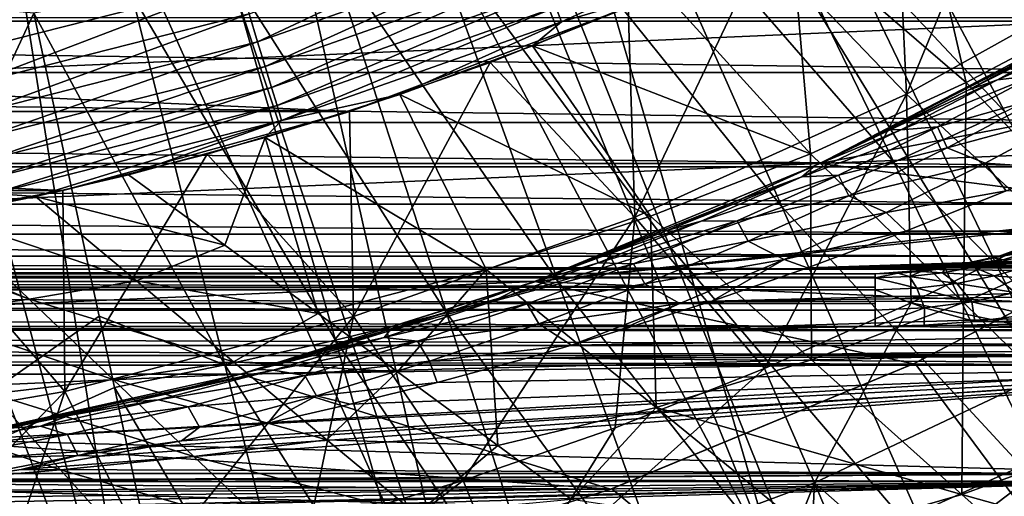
# Model space of a CAD drawing. Header units: metres. Extents: x -37.4 to 37.6, y -35 to 35.
# Tile 144 of 256: x 3.1 to 7.6, y -16 to -13.9. Entities that reach past the tile are written whole.
import ezdxf

# ---------------------------------------------------------------- set-up
doc = ezdxf.new("R2010")
doc.units = ezdxf.units.M
doc.layers.add('solid_506616_SW0001', color=7, linetype='CONTINUOUS')

msp = doc.modelspace()

# ---------------------------------------------------------------- linework, layer by layer
at = {"layer": 'solid_506616_SW0001'}
for points in [[(7.417908, -9.432637, 24.77), (6.960683, -9.774912, 24.77), (10.488276, -14.181086, 23.259241)], [(7.417908, -9.432637, 24.77), (10.488276, -14.181086, 23.259241), (11.653131, -13.24053, 23.259241)], [(6.960683, -9.774912, 24.77), (6.48769, -10.095042, 24.77), (10.488276, -14.181086, 23.259241)], [(6.48769, -10.095042, 24.77), (6, -10.392304, 24.77), (9.247851, -15.019465, 23.259241)], [(6.48769, -10.095042, 24.77), (9.247851, -15.019465, 23.259241), (10.488276, -14.181086, 23.259241)], [(6, -10.392304, 24.77), (5.498718, -10.666025, 24.77), (9.247851, -15.019465, 23.259241)], [(5.498718, -10.666025, 24.77), (4.98498, -10.915584, 24.77), (7.940796, -15.74963, 23.259241)], [(5.498718, -10.666025, 24.77), (7.940796, -15.74963, 23.259241), (9.247851, -15.019465, 23.259241)], [(4.98498, -10.915584, 24.77), (4.459949, -11.140415, 24.77), (6.576528, -16.36632, 23.259241)], [(4.98498, -10.915584, 24.77), (6.576528, -16.36632, 23.259241), (7.940796, -15.74963, 23.259241)], [(4.459949, -11.140415, 24.77), (3.924816, -11.34001, 24.77), (6.576528, -16.36632, 23.259241)], [(3.924816, -11.34001, 24.77), (3.380791, -11.513916, 24.77), (5.164875, -16.865088, 23.259241)], [(3.924816, -11.34001, 24.77), (5.164875, -16.865088, 23.259241), (6.576528, -16.36632, 23.259241)], [(3.380791, -11.513916, 24.77), (2.829107, -11.661738, 24.77), (5.164875, -16.865088, 23.259241)], [(2.829107, -11.661738, 24.77), (2.271015, -11.783144, 24.77), (3.716009, -17.242342, 23.259241)], [(2.829107, -11.661738, 24.77), (3.716009, -17.242342, 23.259241), (5.164875, -16.865088, 23.259241)], [(2.271015, -11.783144, 24.77), (1.707778, -11.877857, 24.77), (3.716009, -17.242342, 23.259241)], [(1.707778, -11.877857, 24.77), (2.240369, -17.495367, 23.259241), (3.716009, -17.242342, 23.259241)], [(7.219765, -12.490225, 75.859673), (6.778533, -12.71455, 75.857788), (8.095466, -14.015562, 75.548615)], [(7.219765, -12.490225, 75.859673), (8.095466, -14.015562, 75.548615), (8.584652, -13.739007, 75.5513)], [(6.778533, -12.71455, 75.857788), (6.332606, -12.917209, 75.855301), (7.598476, -14.267611, 75.54483)], [(6.778533, -12.71455, 75.857788), (7.598476, -14.267611, 75.54483), (8.095466, -14.015562, 75.548615)], [(7.153474, -14.188069, 18.299055), (7.10803, -13.208933, 17.6), (7.693489, -12.876732, 17.6)], [(7.153474, -14.188069, 18.299055), (7.693489, -12.876732, 17.6), (8.330936, -13.5303, 18.299055)], [(6.332606, -12.917209, 75.855301), (5.884046, -13.098455, 75.85215), (7.096036, -14.495208, 75.53994)], [(6.332606, -12.917209, 75.855301), (7.096036, -14.495208, 75.53994), (7.598476, -14.267611, 75.54483)], [(9.176976, -13.106591, -3.596469), (-9.176976, -13.106591, -3.596469), (-7.999762, -13.856497, -3.596469)], [(9.176976, -13.106591, -3.596469), (-7.999762, -13.856497, -3.596469), (7.999762, -13.856497, -3.596469)], [(5.884046, -13.098455, 75.85215), (5.434749, -13.258858, 75.848274), (6.590458, -14.698658, 75.533905)], [(5.884046, -13.098455, 75.85215), (6.590458, -14.698658, 75.533905), (7.096036, -14.495208, 75.53994)], [(7.423803, -14.135245, 31.287066), (6.631689, -13.452936, 26.697495), (7.198489, -13.158405, 26.69755)], [(8.106688, -13.774619, 31.287113), (7.423803, -14.135245, 31.287066), (7.198489, -13.158405, 26.69755)], [(7.153474, -14.188069, 18.299055), (6.508256, -13.514533, 17.6), (7.10803, -13.208933, 17.6)], [(5.434749, -13.258858, 75.848274), (4.985962, -13.400238, 75.84359), (6.083874, -14.878615, 75.526695)], [(5.434749, -13.258858, 75.848274), (6.083874, -14.878615, 75.526695), (6.590458, -14.698658, 75.533905)], [(6.81471, -13.3022, 26.478455), (5.593752, -13.859993, 26.478714), (5.567923, -13.794436, 26.255106)], [(6.81471, -13.3022, 26.478455), (6.052757, -13.723117, 26.697424), (5.593752, -13.859993, 26.478714)], [(4.219236, -13.950697, 25.696899), (4.180683, -13.823571, 25.552771), (5.405132, -13.392269, 25.552641)], [(5.455185, -13.515324, 25.696768), (4.219236, -13.950697, 25.696899), (5.405132, -13.392269, 25.552641)], [(4.985962, -13.400238, 75.84359), (4.538767, -13.524731, 75.838005), (5.577696, -15.037143, 75.518288)], [(4.985962, -13.400238, 75.84359), (5.577696, -15.037143, 75.518288), (6.083874, -14.878615, 75.526695)], [(6.719584, -14.457171, 31.286997), (6.052757, -13.723117, 26.697424), (6.631689, -13.452936, 26.697495)], [(7.423803, -14.135245, 31.287066), (6.719584, -14.457171, 31.286997), (6.631689, -13.452936, 26.697495)], [(4.538767, -13.524731, 75.838005), (4.093949, -13.634879, 75.831429), (5.073156, -15.176651, 75.508629)], [(4.252993, -14.061746, 25.862919), (4.219236, -13.950697, 25.696899), (5.455185, -13.515324, 25.696768)], [(5.498852, -13.622864, 25.862785), (4.252993, -14.061746, 25.862919), (5.455185, -13.515324, 25.696768)], [(4.538767, -13.524731, 75.838005), (5.073156, -15.176651, 75.508629), (5.577696, -15.037143, 75.518288)], [(5.924471, -14.743614, 18.299055), (5.895375, -13.792916, 17.6), (6.508256, -13.514533, 17.6)], [(5.924471, -14.743614, 18.299055), (6.508256, -13.514533, 17.6), (7.153474, -14.188069, 18.299055)], [(7.153474, -14.188069, 18.299055), (8.330936, -13.5303, 18.299055), (7.823625, -14.806394, 19.03763)], [(4.282183, -14.157471, 26.049482), (4.252993, -14.061746, 25.862919), (5.498852, -13.622864, 25.862785)], [(5.536362, -13.715647, 26.049347), (4.282183, -14.157471, 26.049482), (5.498852, -13.622864, 25.862785)], [(4.093949, -13.634879, 75.831429), (3.651106, -13.734871, 75.823738), (4.571156, -15.300013, 75.497681)], [(4.093949, -13.634879, 75.831429), (4.571156, -15.300013, 75.497681), (5.073156, -15.176651, 75.508629)], [(4.137132, -13.679606, 25.431881), (2.892387, -13.995795, 25.43189), (2.858807, -13.830409, 25.335587)], [(2.922448, -14.143168, 25.55278), (2.892387, -13.995795, 25.43189), (4.137132, -13.679606, 25.431881)], [(4.180683, -13.823571, 25.552771), (2.922448, -14.143168, 25.55278), (4.137132, -13.679606, 25.431881)], [(2.114829, -13.717039, 75.852707), (2.114829, -16.168036, 75.346458), (3.207789, -13.821551, 75.81646)], [(3.651106, -13.734871, 75.823738), (3.207789, -13.821551, 75.81646), (4.07128, -15.411938, 75.485382)], [(3.651106, -13.734871, 75.823738), (4.07128, -15.411938, 75.485382), (4.571156, -15.300013, 75.497681)], [(4.307009, -14.238632, 26.255241), (4.282183, -14.157471, 26.049482), (5.536362, -13.715647, 26.049347)], [(5.567923, -13.794436, 26.255106), (4.307009, -14.238632, 26.255241), (5.536362, -13.715647, 26.049347)], [(6.719584, -14.457171, 31.286997), (5.462637, -13.968486, 26.697351), (6.052757, -13.723117, 26.697424)], [(5.593752, -13.859993, 26.478714), (6.052757, -13.723117, 26.697424), (5.462637, -13.968486, 26.697351)], [(4.635588, -14.26557, 3.8), (-4.635588, -14.26557, 3.8), (-5.894608, -13.793166, 3.8)], [(5.894608, -13.793166, 3.8), (4.635588, -14.26557, 3.8), (-5.894608, -13.793166, 3.8)], [(4.327673, -14.305992, 26.478849), (4.307009, -14.238632, 26.255241), (5.567923, -13.794436, 26.255106)], [(5.593752, -13.859993, 26.478714), (4.327673, -14.305992, 26.478849), (5.567923, -13.794436, 26.255106)], [(4.635255, -14.265848, 17.6), (4.635588, -14.26557, 3.8), (5.894608, -13.793166, 3.8)], [(5.270622, -14.043523, 17.6), (4.635255, -14.265848, 17.6), (5.894608, -13.793166, 3.8)], [(5.895375, -13.792916, 17.6), (5.270622, -14.043523, 17.6), (5.894608, -13.793166, 3.8)], [(5.924471, -14.743614, 18.299055), (5.270622, -14.043523, 17.6), (5.895375, -13.792916, 17.6)], [(8.080086, -14.831882, 35.934746), (7.423803, -14.135245, 31.287066), (8.106688, -13.774619, 31.287113)], [(-8.826604, -13.840782, -156.300003), (8.826604, -13.840782, -156.300003), (8.689415, -14.088988, -156.300003)], [(-8.826604, -13.840782, -156.300003), (8.689415, -14.088988, -156.300003), (-8.689415, -14.088988, -156.300003)], [(2.114829, -16.168036, 75.346458), (3.502503, -15.191774, 75.540741), (3.207789, -13.821551, 75.81646)], [(2.949176, -14.273295, 25.696909), (2.922448, -14.143168, 25.55278), (4.180683, -13.823571, 25.552771)], [(4.219236, -13.950697, 25.696899), (2.949176, -14.273295, 25.696909), (4.180683, -13.823571, 25.552771)], [(3.207789, -13.821551, 75.81646), (3.502503, -15.191774, 75.540741), (4.07128, -15.411938, 75.485382)], [(7.999762, -13.856497, -3.596469), (-7.999762, -13.856497, -3.596469), (-6.761913, -14.500858, -3.596469)], [(7.999762, -13.856497, -3.596469), (-6.761913, -14.500858, -3.596469), (6.761913, -14.500858, -3.596469)], [(5.593752, -13.859993, 26.478714), (4.862355, -14.188583, 26.697281), (4.327673, -14.305992, 26.478849)], [(5.593752, -13.859993, 26.478714), (5.462637, -13.968486, 26.697351), (4.862355, -14.188583, 26.697281)], [(6.761913, -14.500858, -3.596469), (6.761745, -14.500956, 5.2), (7.999619, -13.856553, 5.2)], [(12.552989, -14.262619, 5.2), (7.999619, -13.856553, 5.2), (6.761745, -14.500956, 5.2)], [(7.788417, -13.976429, -125.107635), (7.999762, -13.856497, -115.800003), (6.761913, -14.500858, -115.800003)], [(9.750841, -13.925555, -115.800003), (6.761913, -14.500858, -115.800003), (7.999762, -13.856497, -115.800003)], [(7.999762, -13.856497, -3.596469), (6.761913, -14.500858, -3.596469), (7.999619, -13.856553, 5.2)], [(7.994641, -13.883926, -125.29332), (7.788417, -13.976429, -125.107635), (7.431557, -14.169402, -125.418762)], [(7.994641, -13.883926, -125.29332), (7.431557, -14.169402, -125.418762), (7.565259, -14.122475, -125.669914)], [(7.565259, -14.122475, -125.669914), (7.732519, -14.103555, -125.900688), (8.161787, -13.859588, -125.523666)], [(7.994641, -13.883926, -125.29332), (7.565259, -14.122475, -125.669914), (8.161787, -13.859588, -125.523666)], [(9.750841, -13.925555, -115.800003), (8.499596, -14.722588, -115.800003), (6.761913, -14.500858, -115.800003)], [(2.972747, -14.386943, 25.862928), (2.949176, -14.273295, 25.696909), (4.219236, -13.950697, 25.696899)], [(4.252993, -14.061746, 25.862919), (2.972747, -14.386943, 25.862928), (4.219236, -13.950697, 25.696899)], [(5.995459, -14.739354, 31.286905), (4.862355, -14.188583, 26.697281), (5.462637, -13.968486, 26.697351)], [(6.719584, -14.457171, 31.286997), (5.995459, -14.739354, 31.286905), (5.462637, -13.968486, 26.697351)], [(7.431557, -14.169402, -125.418762), (7.788417, -13.976429, -125.107635), (6.761913, -14.500858, -115.800003)], [(2.993391, -14.484867, 26.049492), (2.972747, -14.386943, 25.862928), (4.252993, -14.061746, 25.862919)], [(4.282183, -14.157471, 26.049482), (2.993391, -14.484867, 26.049492), (4.252993, -14.061746, 25.862919)], [(4.652782, -15.19293, 18.299055), (4.635255, -14.265848, 17.6), (5.270622, -14.043523, 17.6)], [(4.652782, -15.19293, 18.299055), (5.270622, -14.043523, 17.6), (5.924471, -14.743614, 18.299055)], [(-8.689415, -14.088988, -156.300003), (8.689415, -14.088988, -156.300003), (8.518442, -14.315405, -156.300003)], [(-8.689415, -14.088988, -156.300003), (8.518442, -14.315405, -156.300003), (-8.518442, -14.315405, -156.300003)], [(7.127437, -14.348408, -126.044571), (7.294186, -14.335117, -126.276108), (7.732519, -14.103555, -125.900688)], [(7.565259, -14.122475, -125.669914), (7.127437, -14.348408, -126.044571), (7.732519, -14.103555, -125.900688)], [(7.770501, -14.200739, -126.244217), (7.732519, -14.103555, -125.900688), (7.294186, -14.335117, -126.276108)], [(3.011308, -14.567831, 26.255251), (2.993391, -14.484867, 26.049492), (4.282183, -14.157471, 26.049482)], [(4.307009, -14.238632, 26.255241), (3.011308, -14.567831, 26.255251), (4.282183, -14.157471, 26.049482)], [(7.410976, -15.1305, 35.934628), (6.719584, -14.457171, 31.286997), (7.423803, -14.135245, 31.287066)], [(7.565259, -14.122475, -125.669914), (7.431557, -14.169402, -125.418762), (7.08298, -14.346826, -125.717781)], [(7.565259, -14.122475, -125.669914), (7.08298, -14.346826, -125.717781), (7.127437, -14.348408, -126.044571)], [(8.080086, -14.831882, 35.934746), (7.410976, -15.1305, 35.934628), (7.423803, -14.135245, 31.287066)], [(5.252805, -14.980778, 31.286787), (4.253023, -14.382968, 26.697208), (4.862355, -14.188583, 26.697281)], [(4.327673, -14.305992, 26.478849), (4.862355, -14.188583, 26.697281), (4.253023, -14.382968, 26.697208)], [(5.995459, -14.739354, 31.286905), (5.252805, -14.980778, 31.286787), (4.862355, -14.188583, 26.697281)], [(5.924471, -14.743614, 18.299055), (7.153474, -14.188069, 18.299055), (6.51097, -15.428729, 19.03763)], [(7.153474, -14.188069, 18.299055), (7.174049, -15.131802, 19.03763), (6.51097, -15.428729, 19.03763)], [(7.08298, -14.346826, -125.717781), (7.431557, -14.169402, -125.418762), (6.761913, -14.500858, -115.800003)], [(7.153474, -14.188069, 18.299055), (7.823625, -14.806394, 19.03763), (7.174049, -15.131802, 19.03763)], [(7.336443, -14.429649, -126.612038), (7.770501, -14.200739, -126.244217), (7.294186, -14.335117, -126.276108)], [(7.946754, -14.265119, -126.461349), (7.770501, -14.200739, -126.244217), (7.336443, -14.429649, -126.612038)], [(3.026686, -14.636599, 26.478861), (3.011308, -14.567831, 26.255251), (4.307009, -14.238632, 26.255241)], [(4.327673, -14.305992, 26.478849), (3.026686, -14.636599, 26.478861), (4.307009, -14.238632, 26.255241)], [(3.337814, -14.623919, 3.8), (-3.337814, -14.623919, 3.8), (-4.635588, -14.26557, 3.8)], [(4.635588, -14.26557, 3.8), (3.337814, -14.623919, 3.8), (-4.635588, -14.26557, 3.8)], [(3.337814, -14.623919, 17.6), (3.337814, -14.623919, 3.8), (4.635588, -14.26557, 3.8)], [(3.990553, -14.459443, 17.6), (3.337814, -14.623919, 17.6), (4.635588, -14.26557, 3.8)], [(4.635255, -14.265848, 17.6), (3.990553, -14.459443, 17.6), (4.635588, -14.26557, 3.8)], [(4.652782, -15.19293, 18.299055), (3.990553, -14.459443, 17.6), (4.635255, -14.265848, 17.6)], [(12.552989, -14.262619, 5.2), (6.761745, -14.500956, 5.2), (5.472742, -15.034891, 5.2)], [(12.552989, -14.262619, 5.2), (5.472742, -15.034891, 5.2), (11.29814, -15.275865, 5.2)], [(7.598476, -14.267611, 75.54483), (7.096036, -14.495208, 75.53994), (8.416382, -15.817565, 75.208328)], [(7.509207, -14.50001, -126.830193), (7.946754, -14.265119, -126.461349), (7.336443, -14.429649, -126.612038)], [(7.845073, -14.521904, -126.897644), (7.946754, -14.265119, -126.461349), (7.509207, -14.50001, -126.830193)], [(-8.518442, -14.315405, -156.300003), (8.518442, -14.315405, -156.300003), (8.316927, -14.515573, -156.300003)], [(-8.518442, -14.315405, -156.300003), (8.316927, -14.515573, -156.300003), (-8.316927, -14.515573, -156.300003)], [(4.327673, -14.305992, 26.478849), (3.215217, -14.649926, 26.69713), (3.026686, -14.636599, 26.478861)], [(4.327673, -14.305992, 26.478849), (3.635874, -14.552691, 26.696913), (3.215217, -14.649926, 26.69713)], [(4.327673, -14.305992, 26.478849), (4.253023, -14.382968, 26.697208), (3.635874, -14.552691, 26.696913)], [(6.680739, -14.56174, -126.416039), (6.846262, -14.554285, -126.648712), (7.294186, -14.335117, -126.276108)], [(7.127437, -14.348408, -126.044571), (6.680739, -14.56174, -126.416039), (7.294186, -14.335117, -126.276108)], [(7.336443, -14.429649, -126.612038), (7.294186, -14.335117, -126.276108), (6.846262, -14.554285, -126.648712)], [(7.127437, -14.348408, -126.044571), (6.740684, -14.510796, -126.004829), (6.680739, -14.56174, -126.416039)], [(6.740684, -14.510796, -126.004829), (7.08298, -14.346826, -125.717781), (6.761913, -14.500858, -115.800003)], [(7.127437, -14.348408, -126.044571), (7.08298, -14.346826, -125.717781), (6.740684, -14.510796, -126.004829)], [(4.070937, -14.871113, 28.989529), (3.635874, -14.552691, 26.696913), (4.253023, -14.382968, 26.697208)], [(4.492976, -15.180397, 31.286438), (4.070937, -14.871113, 28.989529), (4.253023, -14.382968, 26.697208)], [(5.252805, -14.980778, 31.286787), (4.492976, -15.180397, 31.286438), (4.253023, -14.382968, 26.697208)], [(3.34757, -15.532781, 18.299055), (3.337814, -14.623919, 17.6), (3.990553, -14.459443, 17.6)], [(3.34757, -15.532781, 18.299055), (3.990553, -14.459443, 17.6), (4.652782, -15.19293, 18.299055)], [(6.723802, -15.388664, 35.934475), (5.995459, -14.739354, 31.286905), (6.719584, -14.457171, 31.286997)], [(7.410976, -15.1305, 35.934628), (6.723802, -15.388664, 35.934475), (6.719584, -14.457171, 31.286997)], [(6.892308, -14.646815, -126.977158), (7.336443, -14.429649, -126.612038), (6.846262, -14.554285, -126.648712)], [(7.509207, -14.50001, -126.830193), (7.336443, -14.429649, -126.612038), (6.892308, -14.646815, -126.977158)], [(6.761913, -14.500858, -3.596469), (-6.761913, -14.500858, -3.596469), (-5.472595, -15.034947, -3.596469)], [(6.761913, -14.500858, -3.596469), (-5.472595, -15.034947, -3.596469), (5.472595, -15.034947, -3.596469)], [(6.740684, -14.510796, -126.004829), (6.761913, -14.500858, -115.800003), (5.472595, -15.034947, -115.800003)], [(8.499596, -14.722588, -115.800003), (5.472595, -15.034947, -115.800003), (6.761913, -14.500858, -115.800003)], [(6.761913, -14.500858, -3.596469), (5.472595, -15.034947, -3.596469), (6.761745, -14.500956, 5.2)], [(5.472595, -15.034947, -3.596469), (5.472742, -15.034891, 5.2), (6.761745, -14.500956, 5.2)], [(6.403791, -14.662587, -126.280014), (6.740684, -14.510796, -126.004829), (5.472595, -15.034947, -115.800003)], [(6.680739, -14.56174, -126.416039), (6.740684, -14.510796, -126.004829), (6.403791, -14.662587, -126.280014)], [(7.096036, -14.495208, 75.53994), (6.590458, -14.698658, 75.533905), (7.857398, -16.069818, 75.199905)], [(7.060863, -14.723248, -127.196625), (7.509207, -14.50001, -126.830193), (6.892308, -14.646815, -126.977158)], [(7.603768, -14.624414, -127.057899), (7.509207, -14.50001, -126.830193), (7.060863, -14.723248, -127.196625)], [(7.096036, -14.495208, 75.53994), (7.857398, -16.069818, 75.199905), (8.416382, -15.817565, 75.208328)], [(7.603768, -14.624414, -127.057899), (7.845073, -14.521904, -126.897644), (7.509207, -14.50001, -126.830193)], [(-8.316927, -14.515573, -156.300003), (8.316927, -14.515573, -156.300003), (8.088608, -14.685449, -156.300003)], [(-8.316927, -14.515573, -156.300003), (8.088608, -14.685449, -156.300003), (-8.088608, -14.685449, -156.300003)], [(3.215217, -14.649926, 26.69713), (3.635874, -14.552691, 26.696913), (4.070937, -14.871113, 28.989529)], [(6.224622, -14.76245, -126.782913), (6.388094, -14.761025, -127.017151), (6.846262, -14.554285, -126.648712)], [(6.680739, -14.56174, -126.416039), (6.224622, -14.76245, -126.782913), (6.846262, -14.554285, -126.648712)], [(6.892308, -14.646815, -126.977158), (6.846262, -14.554285, -126.648712), (6.388094, -14.761025, -127.017151)], [(6.680739, -14.56174, -126.416039), (6.403791, -14.662587, -126.280014), (6.074458, -14.802059, -126.543274)], [(6.680739, -14.56174, -126.416039), (6.074458, -14.802059, -126.543274), (6.224622, -14.76245, -126.782913)], [(3.337814, -14.623919, 3.8), (2.013078, -14.86414, 3.8), (-3.337814, -14.623919, 3.8)], [(2.013499, -14.864246, 17.6), (2.013078, -14.86414, 3.8), (3.337814, -14.623919, 3.8)], [(2.678353, -14.758944, 17.6), (2.013499, -14.864246, 17.6), (3.337814, -14.623919, 3.8)], [(3.337814, -14.623919, 17.6), (2.678353, -14.758944, 17.6), (3.337814, -14.623919, 3.8)], [(3.34757, -15.532781, 18.299055), (2.678353, -14.758944, 17.6), (3.337814, -14.623919, 17.6)], [(3.026686, -14.636599, 26.478861), (3.215217, -14.649926, 26.69713), (2.791501, -14.736547, 26.697128)], [(6.437306, -14.852183, -127.338242), (6.892308, -14.646815, -126.977158), (6.388094, -14.761025, -127.017151)], [(7.060863, -14.723248, -127.196625), (6.892308, -14.646815, -126.977158), (6.437306, -14.852183, -127.338242)], [(7.149751, -14.807294, -127.353828), (7.603768, -14.624414, -127.057899), (7.060863, -14.723248, -127.196625)], [(12.078427, -14.791615, -127.327927), (7.603768, -14.624414, -127.057899), (7.149751, -14.807294, -127.353828)], [(-8.088608, -14.685449, -156.300003), (8.088608, -14.685449, -156.300003), (7.838977, -14.820948, -156.300003)], [(-8.088608, -14.685449, -156.300003), (7.838977, -14.820948, -156.300003), (-7.838977, -14.820948, -156.300003)], [(2.791501, -14.736547, 26.697128), (3.215217, -14.649926, 26.69713), (3.670821, -15.03269, 29.420282)], [(3.670821, -15.03269, 29.420282), (3.215217, -14.649926, 26.69713), (4.070937, -14.871113, 28.989529)], [(6.074458, -14.802059, -126.543274), (6.403791, -14.662587, -126.280014), (5.472595, -15.034947, -115.800003)], [(2.437778, -14.799185, 26.697124), (2.791501, -14.736547, 26.697128), (3.185874, -15.115429, 29.422239)], [(3.185874, -15.115429, 29.422239), (2.791501, -14.736547, 26.697128), (3.670821, -15.03269, 29.420282)], [(8.499596, -14.722588, -115.800003), (7.184354, -15.407265, -115.800003), (5.472595, -15.034947, -115.800003)], [(6.590458, -14.698658, 75.533905), (6.083874, -14.878615, 75.526695), (7.294791, -16.29512, 75.189674)], [(6.600817, -14.934768, -127.559349), (7.060863, -14.723248, -127.196625), (6.437306, -14.852183, -127.338242)], [(6.590458, -14.698658, 75.533905), (7.294791, -16.29512, 75.189674), (7.857398, -16.069818, 75.199905)], [(7.149751, -14.807294, -127.353828), (7.060863, -14.723248, -127.196625), (6.600817, -14.934768, -127.559349)], [(7.191641, -15.403893, -118.800003), (7.184354, -15.407265, -115.800003), (8.499596, -14.722588, -115.800003)], [(8.508658, -14.717427, -118.800003), (7.191641, -15.403893, -118.800003), (8.499596, -14.722588, -115.800003)], [(10.51238, -19.893211, -118.800003), (7.191641, -15.403893, -118.800003), (8.508658, -14.717427, -118.800003)], [(2.018239, -15.760717, 18.299055), (2.678353, -14.758944, 17.6), (3.34757, -15.532781, 18.299055)], [(4.652782, -15.19293, 18.299055), (5.924471, -14.743614, 18.299055), (5.149318, -15.934959, 19.03763)], [(5.924471, -14.743614, 18.299055), (5.835636, -15.696616, 19.03763), (5.149318, -15.934959, 19.03763)], [(6.021047, -15.604547, 35.934269), (5.252805, -14.980778, 31.286787), (5.995459, -14.739354, 31.286905)], [(6.224622, -14.76245, -126.782913), (6.074458, -14.802059, -126.543274), (5.751578, -14.930484, -126.794579)], [(6.224622, -14.76245, -126.782913), (5.751578, -14.930484, -126.794579), (5.758365, -14.950454, -127.143486)], [(5.758365, -14.950454, -127.143486), (5.918817, -14.955242, -127.379761), (6.388094, -14.761025, -127.017151)], [(6.224622, -14.76245, -126.782913), (5.758365, -14.950454, -127.143486), (6.388094, -14.761025, -127.017151)], [(5.924471, -14.743614, 18.299055), (6.51097, -15.428729, 19.03763), (5.835636, -15.696616, 19.03763)], [(6.437306, -14.852183, -127.338242), (6.388094, -14.761025, -127.017151), (5.918817, -14.955242, -127.379761)], [(6.723802, -15.388664, 35.934475), (6.021047, -15.604547, 35.934269), (5.995459, -14.739354, 31.286905)], [(-7.838977, -14.820948, -156.300003), (7.838977, -14.820948, -156.300003), (7.572981, -14.919649, -156.300003)], [(-7.838977, -14.820948, -156.300003), (7.572981, -14.919649, -156.300003), (-7.572981, -14.919649, -156.300003)], [(2.365442, -14.810922, 26.697124), (2.437778, -14.799185, 26.697124), (3.185874, -15.115429, 29.422239)], [(2.698293, -15.184568, 29.423986), (2.365442, -14.810922, 26.697124), (3.185874, -15.115429, 29.422239)], [(5.751578, -14.930484, -126.794579), (6.074458, -14.802059, -126.543274), (5.472595, -15.034947, -115.800003)], [(6.70619, -14.973358, -127.634636), (7.149751, -14.807294, -127.353828), (6.600817, -14.934768, -127.559349)], [(11.511631, -14.817335, -127.370468), (7.149751, -14.807294, -127.353828), (6.70619, -14.973358, -127.634636)], [(11.511631, -14.817335, -127.370468), (6.70619, -14.973358, -127.634636), (11.323513, -14.837356, -127.40377)], [(11.888836, -14.794421, -127.33255), (12.078427, -14.791615, -127.327927), (7.149751, -14.807294, -127.353828)], [(11.888836, -14.794421, -127.33255), (7.149751, -14.807294, -127.353828), (11.699912, -14.803003, -127.346725)], [(11.699912, -14.803003, -127.346725), (7.149751, -14.807294, -127.353828), (11.511631, -14.817335, -127.370468)], [(8.065548, -15.316598, 18.468651), (7.174049, -15.131802, 19.03763), (7.823625, -14.806394, 19.03763)], [(7.599721, -14.911677, -145.758499), (7.572981, -14.919649, -156.300003), (7.838977, -14.820948, -156.300003)], [(5.970455, -15.045634, -127.693741), (6.437306, -14.852183, -127.338242), (5.918817, -14.955242, -127.379761)], [(6.600817, -14.934768, -127.559349), (6.437306, -14.852183, -127.338242), (5.970455, -15.045634, -127.693741)], [(11.323513, -14.837356, -127.40377), (6.70619, -14.973358, -127.634636), (11.136447, -14.863027, -127.446724)], [(11.136447, -14.863027, -127.446724), (6.70619, -14.973358, -127.634636), (10.951637, -14.894308, -127.499458)], [(8.055876, -15.762621, 40.59734), (7.410976, -15.1305, 35.934628), (8.080086, -14.831882, 35.934746)], [(3.670821, -15.03269, 29.420282), (4.070937, -14.871113, 28.989529), (4.492976, -15.180397, 31.286438)], [(6.083874, -14.878615, 75.526695), (5.577696, -15.037143, 75.518288), (6.730938, -16.494213, 75.177658)], [(6.083874, -14.878615, 75.526695), (6.730938, -16.494213, 75.177658), (7.294791, -16.29512, 75.189674)], [(10.951637, -14.894308, -127.499458), (6.70619, -14.973358, -127.634636), (10.786353, -14.927265, -127.555473)], [(7.712401, -14.897033, -145.505539), (7.546657, -14.927194, -145.703217), (7.599721, -14.911677, -145.758499)], [(7.712401, -14.897033, -145.505539), (7.590544, -14.93662, -145.394531), (7.546657, -14.927194, -145.703217)], [(7.599721, -14.911677, -145.758499), (7.546657, -14.927194, -145.703217), (7.572981, -14.919649, -156.300003)], [(7.844712, -14.914647, -145.268784), (7.590544, -14.93662, -145.394531), (7.712401, -14.897033, -145.505539)], [(7.844712, -14.914647, -145.268784), (7.704823, -14.965526, -145.149658), (7.590544, -14.93662, -145.394531)], [(-7.572981, -14.919649, -156.300003), (7.572981, -14.919649, -156.300003), (7.295821, -14.979732, -156.300003)], [(-7.572981, -14.919649, -156.300003), (7.295821, -14.979732, -156.300003), (-7.295821, -14.979732, -156.300003)], [(5.758365, -14.950454, -127.143486), (5.433731, -15.049072, -127.033936), (5.281098, -15.125594, -127.495735)], [(5.758365, -14.950454, -127.143486), (5.281098, -15.125594, -127.495735), (5.918817, -14.955242, -127.379761)], [(5.281098, -15.125594, -127.495735), (5.43738, -15.136765, -127.734573), (5.918817, -14.955242, -127.379761)], [(5.433731, -15.049072, -127.033936), (5.751578, -14.930484, -126.794579), (5.472595, -15.034947, -115.800003)], [(5.758365, -14.950454, -127.143486), (5.751578, -14.930484, -126.794579), (5.433731, -15.049072, -127.033936)], [(5.970455, -15.045634, -127.693741), (5.918817, -14.955242, -127.379761), (5.43738, -15.136765, -127.734573)], [(6.12795, -15.134439, -127.916862), (6.600817, -14.934768, -127.559349), (5.970455, -15.045634, -127.693741)], [(6.273158, -15.123221, -127.898918), (6.600817, -14.934768, -127.559349), (6.12795, -15.134439, -127.916862)], [(6.273158, -15.123221, -127.898918), (6.70619, -14.973358, -127.634636), (6.600817, -14.934768, -127.559349)], [(10.768447, -14.931123, -127.562057), (10.786353, -14.927265, -127.555473), (6.70619, -14.973358, -127.634636)], [(10.588096, -14.973253, -127.634453), (10.768447, -14.931123, -127.562057), (6.70619, -14.973358, -127.634636)], [(7.329058, -14.974699, -145.530899), (7.295821, -14.979732, -156.300003), (7.572981, -14.919649, -156.300003)], [(7.43892, -14.95389, -145.606857), (7.329058, -14.974699, -145.530899), (7.572981, -14.919649, -156.300003)], [(7.458454, -14.970231, -145.300491), (7.329058, -14.974699, -145.530899), (7.43892, -14.95389, -145.606857)], [(7.546657, -14.927194, -145.703217), (7.43892, -14.95389, -145.606857), (7.572981, -14.919649, -156.300003)], [(7.590544, -14.93662, -145.394531), (7.43892, -14.95389, -145.606857), (7.546657, -14.927194, -145.703217)], [(7.590544, -14.93662, -145.394531), (7.458454, -14.970231, -145.300491), (7.43892, -14.95389, -145.606857)], [(7.704823, -14.965526, -145.149658), (7.458454, -14.970231, -145.300491), (7.590544, -14.93662, -145.394531)], [(-7.295821, -14.979732, -156.300003), (7.011939, -15, -156.300003), (-7.011939, -15, -156.300003)], [(-7.295821, -14.979732, -156.300003), (7.295821, -14.979732, -156.300003), (7.011939, -15, -156.300003)], [(-7.011942, -15.015182, -145.191315), (-7.011939, -15, -145.437286), (7.011942, -15.015182, -145.191315)], [(7.011939, -15, -156.300003), (-7.011939, -15, -145.437286), (-7.011939, -15, -156.300003)], [(7.011939, -15, -156.300003), (7.011939, -15, -145.437286), (-7.011939, -15, -145.437286)], [(7.011942, -15.015182, -145.191315), (-7.011939, -15, -145.437286), (7.011939, -15, -145.437286)], [(4.852292, -15.443939, 33.30344), (4.492976, -15.180397, 31.286438), (5.252805, -14.980778, 31.286787)], [(5.305189, -15.776274, 35.9338), (4.852292, -15.443939, 33.30344), (5.252805, -14.980778, 31.286787)], [(6.021047, -15.604547, 35.934269), (5.305189, -15.776274, 35.9338), (5.252805, -14.980778, 31.286787)], [(10.411699, -15.020531, -127.716667), (6.70619, -14.973358, -127.634636), (6.273158, -15.123221, -127.898918)], [(10.588096, -14.973253, -127.634453), (6.70619, -14.973358, -127.634636), (10.411699, -15.020531, -127.716667)], [(7.295821, -14.979732, -156.300003), (7.011939, -15, -145.437286), (7.011939, -15, -156.300003)], [(7.113388, -14.997425, -145.446655), (7.011939, -15, -145.437286), (7.295821, -14.979732, -156.300003)], [(7.113388, -14.997425, -145.446655), (7.011943, -15.018418, -145.166489), (7.011939, -15, -145.437286)], [(7.011942, -15.015182, -145.191315), (7.011939, -15, -145.437286), (7.011943, -15.018418, -145.166489)], [(7.166585, -15.012712, -145.182312), (7.011943, -15.018418, -145.166489), (7.113388, -14.997425, -145.446655)], [(7.219746, -14.989175, -145.477615), (7.113388, -14.997425, -145.446655), (7.295821, -14.979732, -156.300003)], [(7.166585, -15.012712, -145.182312), (7.113388, -14.997425, -145.446655), (7.219746, -14.989175, -145.477615)], [(7.316632, -14.996174, -145.22821), (7.166585, -15.012712, -145.182312), (7.219746, -14.989175, -145.477615)], [(7.381252, -15.043674, -144.968536), (7.166585, -15.012712, -145.182312), (7.316632, -14.996174, -145.22821)], [(7.329058, -14.974699, -145.530899), (7.219746, -14.989175, -145.477615), (7.295821, -14.979732, -156.300003)], [(7.316632, -14.996174, -145.22821), (7.219746, -14.989175, -145.477615), (7.329058, -14.974699, -145.530899)], [(7.458454, -14.970231, -145.300491), (7.316632, -14.996174, -145.22821), (7.329058, -14.974699, -145.530899)], [(7.550186, -15.009376, -145.047668), (7.316632, -14.996174, -145.22821), (7.458454, -14.970231, -145.300491)], [(7.550186, -15.009376, -145.047668), (7.381252, -15.043674, -144.968536), (7.316632, -14.996174, -145.22821)], [(7.704823, -14.965526, -145.149658), (7.550186, -15.009376, -145.047668), (7.458454, -14.970231, -145.300491)], [(7.704823, -14.965526, -145.149658), (7.823706, -15.02992, -144.913895), (7.550186, -15.009376, -145.047668)], [(-7.011943, -15.0605, -144.949081), (-7.011942, -15.01842, -145.166473), (7.011944, -15.0605, -144.949081)], [(-7.011942, -15.015182, -145.191315), (7.011942, -15.015182, -145.191315), (7.011943, -15.018418, -145.166489)], [(-7.011942, -15.01842, -145.166473), (-7.011942, -15.015182, -145.191315), (7.011943, -15.018418, -145.166489)], [(-7.011942, -15.01842, -145.166473), (7.011943, -15.018418, -145.166489), (7.011944, -15.0605, -144.949081)], [(5.472595, -15.034947, -3.596469), (-5.472595, -15.034947, -3.596469), (-4.141312, -15.454753, -3.596469)], [(5.472595, -15.034947, -3.596469), (-4.141312, -15.454753, -3.596469), (4.141312, -15.454753, -3.596469)], [(3.185874, -15.115429, 29.422239), (3.670821, -15.03269, 29.420282), (4.109618, -15.399108, 32.15078)], [(4.109618, -15.399108, 32.15078), (3.670821, -15.03269, 29.420282), (4.492976, -15.180397, 31.286438)], [(5.433731, -15.049072, -127.033936), (5.472595, -15.034947, -115.800003), (4.141312, -15.454753, -115.800003)], [(7.184354, -15.407265, -115.800003), (4.141312, -15.454753, -115.800003), (5.472595, -15.034947, -115.800003)], [(5.472595, -15.034947, -3.596469), (4.141312, -15.454753, -3.596469), (4.141418, -15.454722, 5.2)], [(5.472595, -15.034947, -3.596469), (4.141418, -15.454722, 5.2), (5.472742, -15.034891, 5.2)], [(11.29814, -15.275865, 5.2), (5.472742, -15.034891, 5.2), (4.141418, -15.454722, 5.2)], [(5.577696, -15.037143, 75.518288), (5.073156, -15.176651, 75.508629), (6.16742, -16.669405, 75.16391)], [(5.490513, -15.226966, -128.041718), (5.970455, -15.045634, -127.693741), (5.43738, -15.136765, -127.734573)], [(6.12795, -15.134439, -127.916862), (5.970455, -15.045634, -127.693741), (5.490513, -15.226966, -128.041718)], [(5.577696, -15.037143, 75.518288), (6.16742, -16.669405, 75.16391), (6.730938, -16.494213, 75.177658)], [(10.411699, -15.020531, -127.716667), (6.273158, -15.123221, -127.898918), (10.238523, -15.072875, -127.808922)], [(7.200047, -15.065769, -144.917908), (7.011943, -15.018418, -145.166489), (7.166585, -15.012712, -145.182312)], [(7.011943, -15.018418, -145.166489), (7.011944, -15.073425, -144.900345), (7.011944, -15.0605, -144.949081)], [(7.200047, -15.065769, -144.917908), (7.011944, -15.073425, -144.900345), (7.011943, -15.018418, -145.166489)], [(7.381252, -15.043674, -144.968536), (7.200047, -15.065769, -144.917908), (7.166585, -15.012712, -145.182312)], [(7.381252, -15.043674, -144.968536), (7.448043, -15.126747, -144.718552), (7.200047, -15.065769, -144.917908)], [(7.550186, -15.009376, -145.047668), (7.645269, -15.084071, -144.80426), (7.381252, -15.043674, -144.968536)], [(7.381252, -15.043674, -144.968536), (7.645269, -15.084071, -144.80426), (7.448043, -15.126747, -144.718552)], [(7.550186, -15.009376, -145.047668), (7.823706, -15.02992, -144.913895), (7.645269, -15.084071, -144.80426)], [(-7.011943, -15.0605, -144.949081), (7.011944, -15.0605, -144.949081), (7.011944, -15.073425, -144.900345)], [(-7.011943, -15.07343, -144.90033), (-7.011943, -15.0605, -144.949081), (7.011944, -15.073425, -144.900345)], [(-7.011943, -15.07343, -144.90033), (7.011944, -15.073425, -144.900345), (7.011942, -15.135264, -144.714264)], [(-7.011942, -15.135264, -144.714264), (-7.011943, -15.07343, -144.90033), (7.011942, -15.135264, -144.714264)], [(5.12182, -15.158066, -127.261414), (5.433731, -15.049072, -127.033936), (4.141312, -15.454753, -115.800003)], [(5.281098, -15.125594, -127.495735), (5.433731, -15.049072, -127.033936), (5.12182, -15.158066, -127.261414)], [(10.238523, -15.072875, -127.808922), (6.273158, -15.123221, -127.898918), (10.070518, -15.129716, -127.910622)], [(7.011944, -15.073425, -144.900345), (7.011942, -15.164004, -144.644119), (7.011942, -15.135264, -144.714264)], [(7.234572, -15.154403, -144.663345), (7.011942, -15.164004, -144.644119), (7.011944, -15.073425, -144.900345)], [(7.200047, -15.065769, -144.917908), (7.234572, -15.154403, -144.663345), (7.011944, -15.073425, -144.900345)], [(7.200047, -15.065769, -144.917908), (7.448043, -15.126747, -144.718552), (7.234572, -15.154403, -144.663345)], [(7.698698, -15.185203, -144.588516), (7.448043, -15.126747, -144.718552), (7.645269, -15.084071, -144.80426)], [(-7.011942, -15.135264, -144.714264), (7.011942, -15.135264, -144.714264), (7.011942, -15.164004, -144.644119)], [(-7.011941, -15.164014, -144.644089), (-7.011942, -15.135264, -144.714264), (7.011942, -15.164004, -144.644119)], [(2.698293, -15.184568, 29.423986), (3.185874, -15.115429, 29.422239), (3.565713, -15.478147, 32.155525)], [(3.565713, -15.478147, 32.155525), (3.185874, -15.115429, 29.422239), (4.109618, -15.399108, 32.15078)], [(5.281098, -15.125594, -127.495735), (4.816184, -15.257928, -127.476936), (4.791743, -15.287616, -127.837166)], [(5.281098, -15.125594, -127.495735), (4.791743, -15.287616, -127.837166), (5.43738, -15.136765, -127.734573)], [(4.791743, -15.287616, -127.837166), (4.94247, -15.30531, -128.079163), (5.43738, -15.136765, -127.734573)], [(5.281098, -15.125594, -127.495735), (5.12182, -15.158066, -127.261414), (4.816184, -15.257928, -127.476936)], [(5.490513, -15.226966, -128.041718), (5.43738, -15.136765, -127.734573), (4.94247, -15.30531, -128.079163)], [(5.638704, -15.322655, -128.268417), (6.12795, -15.134439, -127.916862), (5.490513, -15.226966, -128.041718)], [(5.849906, -15.258797, -128.147751), (6.12795, -15.134439, -127.916862), (5.638704, -15.322655, -128.268417)], [(6.273158, -15.123221, -127.898918), (6.12795, -15.134439, -127.916862), (5.849906, -15.258797, -128.147751)], [(10.070518, -15.129716, -127.910622), (6.273158, -15.123221, -127.898918), (5.849906, -15.258797, -128.147751)], [(10.070518, -15.129716, -127.910622), (5.849906, -15.258797, -128.147751), (9.909067, -15.190601, -128.021378)], [(6.737504, -15.945447, 18.468651), (6.51097, -15.428729, 19.03763), (7.174049, -15.131802, 19.03763)], [(7.40315, -15.998161, 40.59713), (6.723802, -15.388664, 35.934475), (7.410976, -15.1305, 35.934628)], [(8.065548, -15.316598, 18.468651), (6.737504, -15.945447, 18.468651), (7.174049, -15.131802, 19.03763)], [(7.461674, -15.215444, -144.532883), (7.234572, -15.154403, -144.663345), (7.448043, -15.126747, -144.718552)], [(8.055876, -15.762621, 40.59734), (7.40315, -15.998161, 40.59713), (7.410976, -15.1305, 35.934628)], [(7.698698, -15.185203, -144.588516), (7.461674, -15.215444, -144.532883), (7.448043, -15.126747, -144.718552)], [(-7.011941, -15.164014, -144.644089), (7.011942, -15.164004, -144.644119), (7.011939, -15.238342, -144.490417)], [(-7.011939, -15.238342, -144.490417), (-7.011941, -15.164014, -144.644089), (7.011939, -15.238342, -144.490417)], [(4.109618, -15.399108, 32.15078), (4.492976, -15.180397, 31.286438), (4.852292, -15.443939, 33.30344)], [(4.816184, -15.257928, -127.476936), (5.12182, -15.158066, -127.261414), (4.141312, -15.454753, -115.800003)], [(5.073156, -15.176651, 75.508629), (4.571156, -15.300013, 75.497681), (5.60562, -16.823395, 75.148476)], [(5.073156, -15.176651, 75.508629), (5.60562, -16.823395, 75.148476), (6.16742, -16.669405, 75.16391)], [(7.234572, -15.154403, -144.663345), (7.011939, -15.238342, -144.490417), (7.011942, -15.164004, -144.644119)], [(7.232758, -15.233062, -144.500229), (7.011939, -15.238342, -144.490417), (7.234572, -15.154403, -144.663345)], [(7.461674, -15.215444, -144.532883), (7.232758, -15.233062, -144.500229), (7.234572, -15.154403, -144.663345)], [(2.114829, -16.168036, 75.346458), (3.571905, -15.514404, 75.472244), (3.502503, -15.191774, 75.540741)], [(3.019028, -15.542684, 32.159298), (2.698293, -15.184568, 29.423986), (3.565713, -15.478147, 32.155525)], [(3.34757, -15.532781, 18.299055), (4.652782, -15.19293, 18.299055), (3.748917, -16.321276, 19.03763)], [(3.502503, -15.191774, 75.540741), (3.571905, -15.514404, 75.472244), (4.07128, -15.411938, 75.485382)], [(4.652782, -15.19293, 18.299055), (4.453308, -16.143311, 19.03763), (3.748917, -16.321276, 19.03763)], [(4.652782, -15.19293, 18.299055), (5.149318, -15.934959, 19.03763), (4.453308, -16.143311, 19.03763)], [(9.909067, -15.190601, -128.021378), (5.849906, -15.258797, -128.147751), (9.753426, -15.25548, -128.141556)], [(9.753362, -15.255505, -144.458405), (7.232758, -15.233062, -144.500229), (7.461674, -15.215444, -144.532883)], [(9.908956, -15.190643, -144.578552), (7.461674, -15.215444, -144.532883), (7.698698, -15.185203, -144.588516)], [(9.753362, -15.255505, -144.458405), (7.461674, -15.215444, -144.532883), (9.908956, -15.190643, -144.578552)], [(-9.753426, -15.25548, -144.45845), (-7.011939, -15.238342, -144.490417), (9.753362, -15.255505, -144.458405)], [(-9.753426, -15.25548, -144.45845), (9.753362, -15.255505, -144.458405), (9.603554, -15.324142, -144.328735)], [(-9.753426, -15.25548, -144.45845), (9.603554, -15.324142, -144.328735), (-9.603554, -15.324142, -144.328735)], [(9.753362, -15.255505, -144.458405), (-7.011939, -15.238342, -144.490417), (7.011939, -15.238342, -144.490417)], [(4.515915, -15.349479, -127.680374), (4.816184, -15.257928, -127.476936), (4.141312, -15.454753, -115.800003)], [(4.791743, -15.287616, -127.837166), (4.816184, -15.257928, -127.476936), (4.515915, -15.349479, -127.680374)], [(4.995991, -15.395863, -128.379883), (5.490513, -15.226966, -128.041718), (4.94247, -15.30531, -128.079163)], [(5.638704, -15.322655, -128.268417), (5.490513, -15.226966, -128.041718), (4.995991, -15.395863, -128.379883)], [(9.753426, -15.25548, -128.141556), (5.849906, -15.258797, -128.147751), (5.638704, -15.322655, -128.268417)], [(9.753426, -15.25548, -128.141556), (5.638704, -15.322655, -128.268417), (9.603554, -15.324142, -128.271255)], [(9.753362, -15.255505, -144.458405), (7.011939, -15.238342, -144.490417), (7.232758, -15.233062, -144.500229)], [(11.29814, -15.275865, 5.2), (2.777874, -15.756997, 5.2), (1.394493, -15.939099, 5.2)], [(11.29814, -15.275865, 5.2), (1.394493, -15.939099, 5.2), (9.961311, -16.179316, 5.2)], [(11.29814, -15.275865, 5.2), (4.141418, -15.454722, 5.2), (2.777874, -15.756997, 5.2)], [(4.571156, -15.300013, 75.497681), (4.07128, -15.411938, 75.485382), (5.046556, -16.959391, 75.131393)], [(4.791743, -15.287616, -127.837166), (4.515915, -15.349479, -127.680374), (4.220524, -15.433313, -127.871628)], [(4.791743, -15.287616, -127.837166), (4.220524, -15.433313, -127.871628), (4.289047, -15.43613, -128.164688)], [(4.791743, -15.287616, -127.837166), (4.289047, -15.43613, -128.164688), (4.94247, -15.30531, -128.079163)], [(4.289047, -15.43613, -128.164688), (4.432539, -15.460451, -128.410477), (4.94247, -15.30531, -128.079163)], [(4.995991, -15.395863, -128.379883), (4.94247, -15.30531, -128.079163), (4.432539, -15.460451, -128.410477)], [(4.571156, -15.300013, 75.497681), (5.046556, -16.959391, 75.131393), (5.60562, -16.823395, 75.148476)], [(-9.603554, -15.324142, -144.328735), (9.603554, -15.324142, -144.328735), (9.509722, -15.369071, -144.242401)], [(-9.509722, -15.369071, -144.242401), (-9.603554, -15.324142, -144.328735), (9.509722, -15.369071, -144.242401)], [(4.220524, -15.433313, -127.871628), (4.515915, -15.349479, -127.680374), (4.141312, -15.454753, -115.800003)], [(5.435977, -15.381463, -128.381622), (5.638704, -15.322655, -128.268417), (4.995991, -15.395863, -128.379883)], [(9.603554, -15.324142, -128.271255), (5.638704, -15.322655, -128.268417), (5.435977, -15.381463, -128.381622)], [(9.509722, -15.369071, -128.357605), (9.603554, -15.324142, -128.271255), (5.435977, -15.381463, -128.381622)], [(8.133542, -17.177639, 20.149742), (6.737504, -15.945447, 18.468651), (8.065548, -15.316598, 18.468651)], [(-9.509722, -15.369071, -144.242401), (9.509722, -15.369071, -144.242401), (9.415512, -15.413564, -144.155701)], [(-9.509722, -15.369071, -144.242401), (9.415512, -15.413564, -144.155701), (-9.415512, -15.413564, -144.155701)], [(3.565713, -15.478147, 32.155525), (4.109618, -15.399108, 32.15078), (4.531909, -15.75064, 34.887589)], [(4.531909, -15.75064, 34.887589), (4.109618, -15.399108, 32.15078), (4.852292, -15.443939, 33.30344)], [(4.485078, -15.551843, -128.7052), (4.995991, -15.395863, -128.379883), (4.432539, -15.460451, -128.410477)], [(5.031749, -15.491504, -128.599136), (4.995991, -15.395863, -128.379883), (4.485078, -15.551843, -128.7052)], [(5.031749, -15.491504, -128.599136), (5.435977, -15.381463, -128.381622), (4.995991, -15.395863, -128.379883)], [(9.415512, -15.413564, -128.444305), (5.435977, -15.381463, -128.381622), (5.031749, -15.491504, -128.599136)], [(9.509722, -15.369071, -128.357605), (5.435977, -15.381463, -128.381622), (9.415512, -15.413564, -128.444305)], [(7.191641, -15.403893, -118.800003), (5.820405, -15.972538, -118.800003), (7.184354, -15.407265, -115.800003)], [(10.51238, -19.893211, -118.800003), (5.820405, -15.972538, -118.800003), (7.191641, -15.403893, -118.800003)], [(7.40315, -15.998161, 40.59713), (6.021047, -15.604547, 35.934269), (6.723802, -15.388664, 35.934475)], [(-9.415512, -15.413564, -144.155701), (9.415512, -15.413564, -144.155701), (8.361427, -15.9032, -143.110153)], [(-8.360194, -15.903775, -143.10881), (-9.415512, -15.413564, -144.155701), (8.361427, -15.9032, -143.110153)], [(9.415512, -15.413564, -128.444305), (3.507449, -15.825308, -129.310745), (3.149468, -15.885825, -129.449417)], [(8.358945, -15.904356, -129.492538), (9.415512, -15.413564, -128.444305), (3.149468, -15.885825, -129.449417)], [(9.415512, -15.413564, -128.444305), (3.87473, -15.756452, -129.156876), (3.507449, -15.825308, -129.310745)], [(4.07128, -15.411938, 75.485382), (3.571905, -15.514404, 75.472244), (4.489796, -17.082649, 75.112747)], [(4.289047, -15.43613, -128.164688), (3.930964, -15.509595, -128.050797), (3.646898, -15.578836, -128.217789)], [(4.289047, -15.43613, -128.164688), (3.646898, -15.578836, -128.217789), (3.771581, -15.570586, -128.474533)], [(4.289047, -15.43613, -128.164688), (3.771581, -15.570586, -128.474533), (4.432539, -15.460451, -128.410477)], [(9.415512, -15.413564, -128.444305), (4.251264, -15.678308, -128.986954), (3.87473, -15.756452, -129.156876)], [(3.930964, -15.509595, -128.050797), (4.220524, -15.433313, -127.871628), (4.141312, -15.454753, -115.800003)], [(4.289047, -15.43613, -128.164688), (4.220524, -15.433313, -127.871628), (3.930964, -15.509595, -128.050797)], [(4.07128, -15.411938, 75.485382), (4.489796, -17.082649, 75.112747), (5.046556, -16.959391, 75.131393)], [(7.184354, -15.407265, -115.800003), (5.814788, -15.974572, -115.800003), (4.141312, -15.454753, -115.800003)], [(9.415512, -15.413564, -128.444305), (4.63695, -15.590089, -128.80072), (4.251264, -15.678308, -128.986954)], [(4.531909, -15.75064, 34.887589), (4.852292, -15.443939, 33.30344), (5.305189, -15.776274, 35.9338)], [(9.415512, -15.413564, -128.444305), (5.031749, -15.491504, -128.599136), (4.63695, -15.590089, -128.80072)], [(5.360641, -16.459488, 18.468651), (5.835636, -15.696616, 19.03763), (6.51097, -15.428729, 19.03763)], [(6.737504, -15.945447, 18.468651), (5.360641, -16.459488, 18.468651), (6.51097, -15.428729, 19.03763)], [(5.820405, -15.972538, -118.800003), (5.814788, -15.974572, -115.800003), (7.184354, -15.407265, -115.800003)], [(4.141312, -15.454753, -3.596469), (-4.141312, -15.454753, -3.596469), (-2.778113, -15.756962, -3.596469)], [(4.141312, -15.454753, -3.596469), (-2.778113, -15.756962, -3.596469), (2.778113, -15.756962, -3.596469)], [(2.778113, -15.756962, -3.596469), (2.777874, -15.756997, 5.2), (4.141418, -15.454722, 5.2)], [(4.141312, -15.454753, -3.596469), (2.778113, -15.756962, -3.596469), (4.141418, -15.454722, 5.2)], [(3.930964, -15.509595, -128.050797), (4.141312, -15.454753, -115.800003), (2.778113, -15.756962, -115.800003)], [(5.814788, -15.974572, -115.800003), (2.778113, -15.756962, -115.800003), (4.141312, -15.454753, -115.800003)], [(3.019028, -15.542684, 32.159298), (3.565713, -15.478147, 32.155525), (3.93129, -15.826172, 34.895645)], [(3.93129, -15.826172, 34.895645), (3.565713, -15.478147, 32.155525), (4.531909, -15.75064, 34.887589)], [(3.771581, -15.570586, -128.474533), (3.905792, -15.601569, -128.724777), (4.432539, -15.460451, -128.410477)], [(4.485078, -15.551843, -128.7052), (4.432539, -15.460451, -128.410477), (3.905792, -15.601569, -128.724777)], [(4.63695, -15.590089, -128.80072), (5.031749, -15.491504, -128.599136), (4.485078, -15.551843, -128.7052)], [(2.018239, -15.760717, 18.299055), (3.34757, -15.532781, 18.299055), (2.320304, -16.58477, 19.03763)], [(2.114829, -16.168036, 75.346458), (3.932789, -17.191668, 75.094284), (3.571905, -15.514404, 75.472244)], [(3.34757, -15.532781, 18.299055), (3.037469, -16.468521, 19.03763), (2.320304, -16.58477, 19.03763)], [(3.646898, -15.578836, -128.217789), (3.930964, -15.509595, -128.050797), (2.778113, -15.756962, -115.800003)], [(3.34757, -15.532781, 18.299055), (3.748917, -16.321276, 19.03763), (3.037469, -16.468521, 19.03763)], [(3.571905, -15.514404, 75.472244), (3.932789, -17.191668, 75.094284), (4.489796, -17.082649, 75.112747)], [(2.471066, -15.597774, 32.161469), (3.019028, -15.542684, 32.159298), (3.327869, -15.886713, 34.901581)], [(3.367825, -15.64154, -128.372559), (3.646898, -15.578836, -128.217789), (2.778113, -15.756962, -115.800003)], [(3.327869, -15.886713, 34.901581), (3.019028, -15.542684, 32.159298), (3.93129, -15.826172, 34.895645)], [(3.771581, -15.570586, -128.474533), (3.367825, -15.64154, -128.372559), (3.237837, -15.690176, -128.761749)], [(3.771581, -15.570586, -128.474533), (3.237837, -15.690176, -128.761749), (3.905792, -15.601569, -128.724777)], [(3.771581, -15.570586, -128.474533), (3.646898, -15.578836, -128.217789), (3.367825, -15.64154, -128.372559)], [(3.955727, -15.694221, -129.014084), (4.485078, -15.551843, -128.7052), (3.905792, -15.601569, -128.724777)], [(4.251264, -15.678308, -128.986954), (4.485078, -15.551843, -128.7052), (3.955727, -15.694221, -129.014084)], [(4.251264, -15.678308, -128.986954), (4.63695, -15.590089, -128.80072), (4.485078, -15.551843, -128.7052)], [(2.723367, -15.93894, 34.904812), (2.471066, -15.597774, 32.161469), (3.327869, -15.886713, 34.901581)], [(3.237837, -15.690176, -128.761749), (3.360272, -15.727752, -129.017075), (3.905792, -15.601569, -128.724777)], [(3.955727, -15.694221, -129.014084), (3.905792, -15.601569, -128.724777), (3.360272, -15.727752, -129.017075)], [(5.638372, -16.020765, 37.93729), (5.305189, -15.776274, 35.9338), (6.021047, -15.604547, 35.934269)], [(6.738246, -16.18947, 40.596855), (5.638372, -16.020765, 37.93729), (6.021047, -15.604547, 35.934269)], [(7.40315, -15.998161, 40.59713), (6.738246, -16.18947, 40.596855), (6.021047, -15.604547, 35.934269)], [(3.093931, -15.698012, -128.514954), (3.367825, -15.64154, -128.372559), (2.778113, -15.756962, -115.800003)], [(3.237837, -15.690176, -128.761749), (3.367825, -15.64154, -128.372559), (3.093931, -15.698012, -128.514954)], [(3.237837, -15.690176, -128.761749), (3.093931, -15.698012, -128.514954), (2.686316, -15.793855, -129.020523)], [(3.237837, -15.690176, -128.761749), (2.686316, -15.793855, -129.020523), (3.360272, -15.727752, -129.017075)], [(3.405643, -15.821976, -129.301514), (3.955727, -15.694221, -129.014084), (3.360272, -15.727752, -129.017075)], [(3.87473, -15.756452, -129.156876), (3.955727, -15.694221, -129.014084), (3.405643, -15.821976, -129.301514)], [(3.87473, -15.756452, -129.156876), (4.251264, -15.678308, -128.986954), (3.955727, -15.694221, -129.014084)], [(5.360641, -16.459488, 18.468651), (5.149318, -15.934959, 19.03763), (5.835636, -15.696616, 19.03763)], [(8.492195, -15.692202, 23.18828), (7.167338, -16.339884, 23.18828), (8.584354, -15.862496, 23.087713)], [(7.940796, -15.74963, 23.259241), (7.167338, -16.339884, 23.18828), (8.492195, -15.692202, 23.18828)], [(5.814788, -15.974572, -115.800003), (1.39421, -15.939102, -115.800003), (2.778113, -15.756962, -115.800003)], [(2.686316, -15.793855, -129.020523), (2.793978, -15.837786, -129.281448), (3.360272, -15.727752, -129.017075)], [(3.405643, -15.821976, -129.301514), (3.360272, -15.727752, -129.017075), (2.793978, -15.837786, -129.281448)], [(3.507449, -15.825308, -129.310745), (3.87473, -15.756452, -129.156876), (3.405643, -15.821976, -129.301514)], [(3.93129, -15.826172, 34.895645), (4.531909, -15.75064, 34.887589), (4.93777, -16.087374, 37.629978)], [(4.93777, -16.087374, 37.629978), (4.531909, -15.75064, 34.887589), (5.305189, -15.776274, 35.9338)], [(7.940796, -15.74963, 23.259241), (6.576528, -16.36632, 23.259241), (7.167338, -16.339884, 23.18828)], [(4.93777, -16.087374, 37.629978), (5.305189, -15.776274, 35.9338), (5.638372, -16.020765, 37.93729)], [(8.657351, -16.34948, 45.274185), (7.40315, -15.998161, 40.59713), (8.055876, -15.762621, 40.59734)], [(2.832249, -15.933832, -129.561829), (3.405643, -15.821976, -129.301514), (2.793978, -15.837786, -129.281448)], [(3.149468, -15.885825, -129.449417), (3.405643, -15.821976, -129.301514), (2.832249, -15.933832, -129.561829)], [(3.507449, -15.825308, -129.310745), (3.405643, -15.821976, -129.301514), (3.149468, -15.885825, -129.449417)], [(3.327869, -15.886713, 34.901581), (3.93129, -15.826172, 34.895645), (4.282667, -16.159618, 37.641537)], [(4.282667, -16.159618, 37.641537), (3.93129, -15.826172, 34.895645), (4.93777, -16.087374, 37.629978)], [(2.723367, -15.93894, 34.904812), (3.327869, -15.886713, 34.901581), (3.624833, -16.216757, 37.649632)], [(8.358945, -15.904356, -129.492538), (3.149468, -15.885825, -129.449417), (2.832249, -15.933832, -129.561829)], [(3.624833, -16.216757, 37.649632), (3.327869, -15.886713, 34.901581), (4.282667, -16.159618, 37.641537)], [(7.167338, -16.339884, 23.18828), (7.24512, -16.517208, 23.087713), (8.584354, -15.862496, 23.087713)], [(8.584354, -15.862496, 23.087713), (7.24512, -16.517208, 23.087713), (8.668594, -16.01816, 22.960119)], [(-8.360194, -15.903775, -143.10881), (8.361427, -15.9032, -143.110153), (8.278782, -15.940479, -143.02243)], [(-8.360194, -15.903775, -143.10881), (8.278782, -15.940479, -143.02243), (-8.275546, -15.941949, -143.018951)], [(8.275473, -15.941995, -129.581161), (2.801023, -15.938257, -129.572296), (2.461937, -15.983004, -129.679306)], [(8.358945, -15.904356, -129.492538), (2.832249, -15.933832, -129.561829), (2.801023, -15.938257, -129.572296)], [(8.358945, -15.904356, -129.492538), (2.801023, -15.938257, -129.572296), (8.275473, -15.941995, -129.581161)], [(3.945286, -16.854849, 18.468651), (4.453308, -16.143311, 19.03763), (5.149318, -15.934959, 19.03763)], [(5.360641, -16.459488, 18.468651), (3.945286, -16.854849, 18.468651), (5.149318, -15.934959, 19.03763)], [(-8.275546, -15.941949, -143.018951), (8.278782, -15.940479, -143.02243), (7.244909, -16.385351, -141.850693)], [(-7.243764, -16.385809, -141.84935), (-8.275546, -15.941949, -143.018951), (7.244909, -16.385351, -141.850693)], [(-7.244863, -16.38537, -130.749359), (8.275473, -15.941995, -129.581161), (0.60121, -16.125835, -130.035217)], [(-7.244863, -16.38537, -130.749359), (7.242479, -16.38632, -130.752167), (8.275473, -15.941995, -129.581161)], [(4.400256, -16.420643, -115.800003), (-5.814788, -15.974572, -115.800003), (0, -15.999949, -115.800003)], [(4.400256, -16.420643, -115.800003), (-4.400256, -16.420643, -115.800003), (-5.814788, -15.974572, -115.800003)], [(9.961311, -16.179316, 5.2), (1.394493, -15.939099, 5.2), (0, -15.999919, 5.2)], [(5.814788, -15.974572, -115.800003), (0, -15.999949, -115.800003), (1.39421, -15.939102, -115.800003)], [(5.814788, -15.974572, -115.800003), (4.400256, -16.420643, -115.800003), (0, -15.999949, -115.800003)], [(8.275473, -15.941995, -129.581161), (1.194029, -16.099075, -129.966766), (0.60121, -16.125835, -130.035217)], [(8.275473, -15.941995, -129.581161), (1.810275, -16.053102, -129.851135), (1.194029, -16.099075, -129.966766)], [(8.275473, -15.941995, -129.581161), (2.131632, -16.021093, -129.772018), (1.810275, -16.053102, -129.851135)], [(8.275473, -15.941995, -129.581161), (2.461937, -15.983004, -129.679306), (2.131632, -16.021093, -129.772018)], [(2.966041, -16.266504, 37.653873), (2.723367, -15.93894, 34.904812), (3.624833, -16.216757, 37.649632)], [(4.404679, -16.419399, -118.800003), (4.400256, -16.420643, -115.800003), (5.814788, -15.974572, -115.800003)], [(5.820405, -15.972538, -118.800003), (4.404679, -16.419399, -118.800003), (5.814788, -15.974572, -115.800003)], [(10.51238, -19.893211, -118.800003), (4.404679, -16.419399, -118.800003), (5.820405, -15.972538, -118.800003)], [(5.885798, -18.071613, 20.149742), (5.360641, -16.459488, 18.468651), (6.737504, -15.945447, 18.468651)], [(6.647476, -17.805529, 20.149742), (5.885798, -18.071613, 20.149742), (6.737504, -15.945447, 18.468651)], [(7.397174, -17.507359, 20.149742), (6.647476, -17.805529, 20.149742), (6.737504, -15.945447, 18.468651)], [(8.133542, -17.177639, 20.149742), (7.397174, -17.507359, 20.149742), (6.737504, -15.945447, 18.468651)], [(7.374724, -16.464596, -130.931061), (8.275473, -15.941995, -129.581161), (7.242479, -16.38632, -130.752167)], [(8.278782, -15.940479, -143.02243), (8.452681, -16.013832, -142.893509), (7.244909, -16.385351, -141.850693)], [(7.374724, -16.464596, -130.931061), (8.449332, -16.015247, -129.709976), (8.275473, -15.941995, -129.581161)], [(9.961311, -16.179316, 5.2), (0, -15.999919, 5.2), (-9.961311, -16.179316, 5.2)], [(8.0368, -16.564018, 45.273918), (6.738246, -16.18947, 40.596855), (7.40315, -15.998161, 40.59713)], [(8.657351, -16.34948, 45.274185), (8.0368, -16.564018, 45.273918), (7.40315, -15.998161, 40.59713)]]:
    msp.add_3dface(points, dxfattribs=at)

doc.saveas('drawing.dxf')
